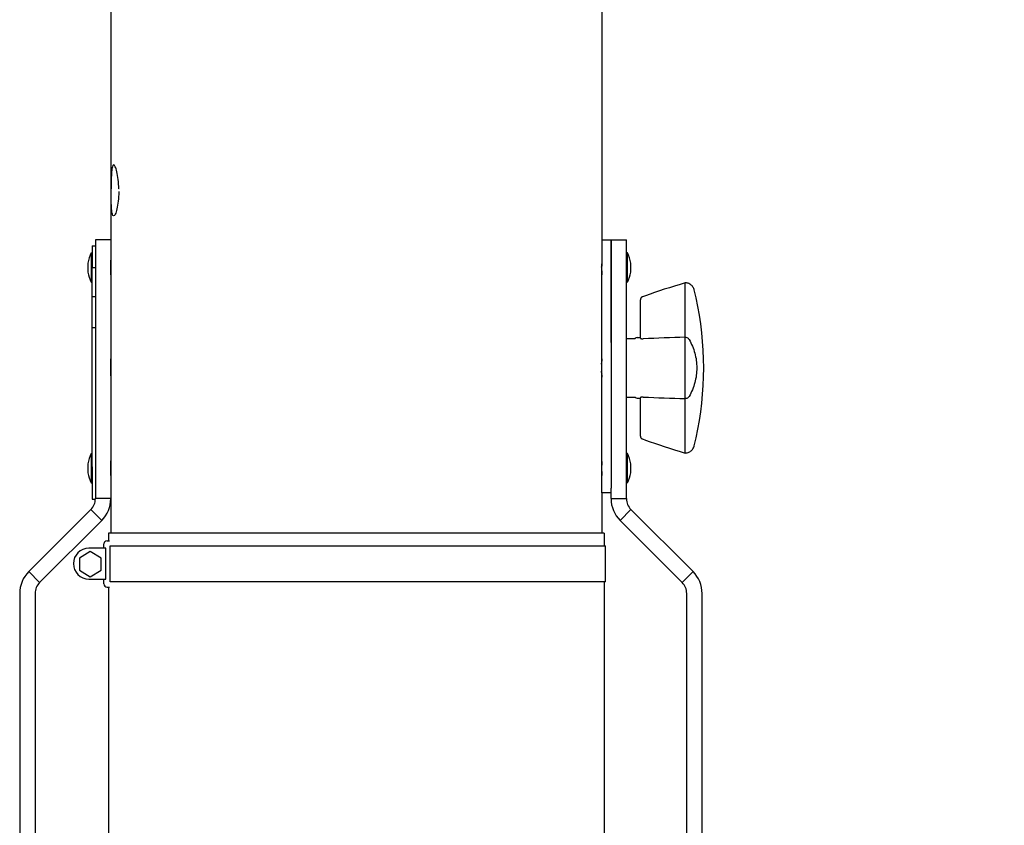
# Model space of a CAD drawing. Extents: x 0 to 594, y 0 to 420.
# Tile 48 of 64: x 454 to 508, y 166 to 210. Entities that reach past the tile are written whole.
import ezdxf

# ---------------------------------------------------------------- set-up
doc = ezdxf.new("R2010")
doc.units = 0
doc.header["$LTSCALE"] = 32.67
doc.layers.get('0').update_dxf_attribs({"linetype": 'CONTINUOUS'})
for name, color, linetype in [('100-5835_DXF_CONTINUOUS_LI', 7, 'CONTINUOUS'), ('101496_DXF_CONTINUOUS_LINE', 7, 'CONTINUOUS'), ('124884_DXF_CONTINUOUS_LINE', 7, 'CONTINUOUS'), ('126056_DXF_CONTINUOUS_LINE', 7, 'CONTINUOUS'), ('128231_DXF_CONTINUOUS_LINE', 7, 'CONTINUOUS'), ('142700_DXF_CONTINUOUS_LINE', 7, 'CONTINUOUS'), ('142732_DXF_CONTINUOUS_LINE', 7, 'CONTINUOUS'), ('143125_DXF_CONTINUOUS_LINE', 7, 'CONTINUOUS'), ('143214_DXF_CONTINUOUS_LINE', 7, 'CONTINUOUS'), ('143616_DXF_CONTINUOUS_LINE', 7, 'CONTINUOUS'), ('PRX_3000-160_2D_DWG_DXF_BA', 7, 'CONTINUOUS')]:
    doc.layers.add(name, color=color, linetype=linetype)
doc.styles.get("Standard").update_dxf_attribs({"font": 'txt', "width": 0.7})
doc.dimstyles.new('DIMSTYLE_5', dxfattribs={"dimtxt": 3.5, "dimasz": 3, "dimexe": 1.5, "dimexo": 1, "dimgap": 0.875, "dimtad": 1, "dimdec": 0, "dimlfac": 5.882353, "dimtxsty": 'STANDARD', "dimblk": '_ARROW_FILLED', "dimblk1": '_ARROW_FILLED', "dimblk2": '_ARROW_FILLED', "dimcen": 0.09, "dimazin": 3, "dimtp": 1.2, "dimtm": 1.2, "dimtfac": 1, "dimtdec": 0, "dimtofl": 0, "dimtmove": 0, "dimatfit": 3, "dimtolj": 1})

# ---------------------------------------------------------------- blocks, each defined once
blk = doc.blocks.new('_ARROW_FILLED')
at = {"color": 0, "linetype": 'BYBLOCK'}
blk.add_solid([(0, 0), (-1, 0.167), (-1, -0.167)], dxfattribs=at)
blk = doc.blocks.new('*D6')
at = {"layer": 'PRX_3000-160_2D_DWG_DXF_BA', "color": 2, "linetype": 'CONTINUOUS'}
for p, q in [((455.973, 351.051), (512.083, 351.051)), ((510.583, 351.051), (510.583, 256.617)), ((510.583, 162.182), (510.583, 256.617)), ((496.543, 162.182), (512.083, 162.182))]:
    blk.add_line(p, q, dxfattribs=at)
at = {"layer": 'PRX_3000-160_2D_DWG_DXF_BA', "color": 2, "linetype": 'CONTINUOUS', "xscale": 3, "yscale": 3, "zscale": 3}
for p, rotation in [((510.583, 351.051), 90), ((510.583, 162.182), 270)]:
    blk.add_blockref('_ARROW_FILLED', p, dxfattribs=dict(at, rotation=rotation))
at = {"layer": 'PRX_3000-160_2D_DWG_DXF_BA', "color": 2, "linetype": 'CONTINUOUS', "insert": (506.208, 256.617), "char_height": 3.5, "width": 16.5, "attachment_point": 2, "rotation": 90}
blk.add_mtext('(1111)', dxfattribs=at)

msp = doc.modelspace()

# ---------------------------------------------------------------- linework, layer by layer
at = {"layer": '100-5835_DXF_CONTINUOUS_LI', "color": 7, "linetype": 'CONTINUOUS'}
for p, q in [((490.24752, 186.39437), (490.24749, 195.25718)), ((490.24751, 195.25727), (490.24761, 195.51168)), ((487.78251, 192.46704), (487.78251, 194.57852)), ((487.60361, 192.49172), (487.78251, 192.5011)), ((487.78251, 187.07304), (487.78251, 189.18452)), ((487.60361, 189.15984), (487.78251, 189.15046)), ((490.24761, 186.13988), (490.24751, 186.39429))]:
    msp.add_line(p, q, dxfattribs=at)
for points in [[(490.24751, 195.51165), (489.96631, 195.42632), (489.66922, 195.33437), (489.38074, 195.24318), (489.10094, 195.15284), (488.82984, 195.06341), (488.56738, 194.97494), (488.31356, 194.88745), (488.06834, 194.80101), (487.89457, 194.73855)], [(490.74252, 195.12439), (490.73654, 195.1464), (490.7204, 195.1927), (490.7, 195.237), (490.67545, 195.27912), (490.64698, 195.31871), (490.61495, 195.3553), (490.57963, 195.38863), (490.54127, 195.4185), (490.50029, 195.44457), (490.45696, 195.46666), (490.41159, 195.48456), (490.36473, 195.49803), (490.31677, 195.50695), (490.26791, 195.51125), (490.24751, 195.51165)], [(487.89459, 194.73856), (487.88236, 194.73358), (487.86532, 194.72467), (487.84934, 194.71385), (487.83468, 194.70127), (487.82141, 194.68696), (487.80983, 194.67116), (487.80017, 194.65418), (487.79248, 194.63611), (487.78692, 194.6172), (487.7836, 194.59794), (487.78251, 194.57873)], [(490.74252, 186.52717), (490.8475, 186.97517), (490.94567, 187.45041), (491.03088, 187.92804), (491.10309, 188.40789), (491.16225, 188.88961), (491.20829, 189.37267), (491.2412, 189.8568), (491.26094, 190.34173), (491.2675, 190.82692), (491.26088, 191.31212), (491.24107, 191.79704), (491.20811, 192.28117), (491.162, 192.76422), (491.10278, 193.24594), (491.03051, 193.72578), (490.94524, 194.2034), (490.847, 194.67862), (490.74252, 195.12439)], [(487.78251, 187.07283), (487.7836, 187.05362), (487.78692, 187.03436), (487.79248, 187.01545), (487.80017, 186.99738), (487.80983, 186.9804), (487.82141, 186.9646), (487.83468, 186.95029), (487.84934, 186.93771), (487.86532, 186.92689), (487.88236, 186.91798), (487.89459, 186.913)], [(487.89457, 186.91301), (488.06834, 186.85055), (488.31356, 186.76411), (488.56738, 186.67663), (488.82984, 186.58815), (489.10094, 186.49872), (489.38074, 186.40838), (489.66922, 186.3172), (489.96631, 186.22524), (490.24751, 186.13991)], [(490.24751, 186.13991), (490.27031, 186.14042), (490.31913, 186.14494), (490.36704, 186.15408), (490.41383, 186.16776), (490.4591, 186.18587), (490.50232, 186.20816), (490.54318, 186.23441), (490.58141, 186.26446), (490.61657, 186.29796), (490.64844, 186.33469), (490.67673, 186.37442), (490.70108, 186.41667), (490.72128, 186.46107), (490.73721, 186.50746), (490.74252, 186.52717)]]:
    msp.add_lwpolyline(points, dxfattribs=at)
for centre, start, end in [((487.61251, 192.32196), 93, 135.591921), ((487.61251, 189.3296), 224.408079, 267)]:
    msp.add_arc(centre, 0.17, start, end, dxfattribs=at)
for points, knots in [([(487.78251, 192.46704), (487.78251, 192.46107), (487.80045, 192.44832), (487.83255, 192.43902), (487.88388, 192.43065), (487.92248, 192.43009), (487.94361, 192.43092)], [0, 0, 0, 0, 0.10521205, 0.31709278, 0.62736739, 1, 1, 1, 1]), ([(490.24751, 192.51903), (490.27638, 192.51927), (490.33469, 192.50924), (490.38549, 192.47944), (490.40791, 192.46131)], [0, 0, 0, 0, 0.50037412, 1, 1, 1, 1]), ([(490.46682, 192.39154), (490.60135, 192.15469), (490.81374, 191.6455), (490.9266, 190.82578), (490.81374, 190.00606), (490.60135, 189.49687), (490.46682, 189.26003)], [0, 0, 0, 0, 0.24985364, 0.5, 0.75014636, 1, 1, 1, 1]), ([(487.94361, 189.22065), (487.92248, 189.22147), (487.88388, 189.22091), (487.83255, 189.21255), (487.80045, 189.20324), (487.78251, 189.19049), (487.78251, 189.18452)], [0, 0, 0, 0, 0.3726387, 0.68291028, 0.89478941, 1, 1, 1, 1]), ([(490.4079, 189.19025), (490.38549, 189.17212), (490.33469, 189.14233), (490.27638, 189.13229), (490.24751, 189.13253)], [0, 0, 0, 0, 0.4996253, 1, 1, 1, 1])]:
    msp.add_open_spline(points, degree=3, knots=knots, dxfattribs=at)
for points in [[(490.24751, 192.51903), (489.47952, 192.4903), (488.71155, 192.46096), (487.94361, 192.43092)], [(490.40791, 192.46131), (490.43157, 192.44216), (490.45179, 192.418), (490.46682, 192.39154)], [(487.94361, 189.22065), (488.71155, 189.1906), (489.47952, 189.16126), (490.24751, 189.13253)], [(490.46682, 189.26003), (490.45179, 189.23356), (490.43157, 189.2094), (490.4079, 189.19025)]]:
    msp.add_open_spline(points, degree=3, dxfattribs=at)
at = {"layer": '101496_DXF_CONTINUOUS_LINE', "color": 7, "linetype": 'CONTINUOUS'}
for p, q in [((458.24985, 180.89728), (458.24985, 181.13743)), ((458.41985, 181.30743), (458.56164, 181.30743)), ((457.49709, 180.72348), (456.90209, 180.35454)), ((458.34709, 180.89728), (457.41863, 180.89728)), ((458.09209, 180.35454), (457.49709, 180.72348)), ((458.34709, 179.19728), (458.34709, 180.89728)), ((458.60015, 181.02693), (485.86139, 181.02693)), ((458.60015, 179.03793), (458.60015, 181.02693)), ((485.86151, 179.03793), (485.86151, 181.02693)), ((456.90209, 180.35454), (456.90209, 179.69222)), ((458.09209, 179.69222), (458.09209, 180.35454)), ((456.90209, 179.69222), (457.49709, 179.32328)), ((457.49709, 179.32328), (458.09209, 179.69222)), ((457.41863, 179.19728), (458.34709, 179.19728)), ((458.24985, 178.92743), (458.24985, 179.19728)), ((485.86139, 179.03793), (458.60015, 179.03793)), ((458.41985, 178.75743), (458.56164, 178.75743))]:
    msp.add_line(p, q, dxfattribs=at)
for centre, radius, start, end in [((458.41985, 181.13743), 0.17, 90, 180), ((457.41863, 180.04728), 0.85, 90, 270), ((458.41985, 178.92743), 0.17, 180, 270)]:
    msp.add_arc(centre, radius, start, end, dxfattribs=at)
at = {"layer": '124884_DXF_CONTINUOUS_LINE', "color": 7, "linetype": 'CONTINUOUS'}
for p, q in [((458.62751, 310.26198), (458.62751, 197.88243)), ((485.65751, 310.26198), (485.65751, 197.88072)), ((485.65084, 196.37098), (485.65088, 196.39119)), ((458.63713, 190.83749), (458.63713, 190.81415)), ((485.64957, 191.03934), (485.64991, 191.06021)), ((485.64991, 191.06021), (485.65028, 191.08064)), ((485.65216, 191.16587), (485.65236, 191.17385)), ((485.65236, 191.17385), (485.6528, 191.19039)), ((485.6528, 191.19039), (485.65324, 191.2062)), ((485.65324, 191.2062), (485.65367, 191.22121)), ((485.64925, 190.63358), (485.64896, 190.65523)), ((485.64957, 190.61226), (485.64925, 190.63358)), ((485.64991, 190.5914), (485.64957, 190.61226)), ((485.65028, 190.57099), (485.64991, 190.5914)), ((485.65236, 190.47773), (485.65216, 190.48569)), ((485.6528, 190.46118), (485.65236, 190.47773)), ((485.65324, 190.44536), (485.6528, 190.46118)), ((485.65367, 190.43035), (485.65324, 190.44536)), ((485.65751, 183.94078), (485.65751, 181.73301)), ((458.62751, 183.6266), (458.62751, 181.73301))]:
    msp.add_line(p, q, dxfattribs=at)
at = {"layer": '124884_DXF_CONTINUOUS_LINE', "color": 2, "linetype": 'CONTINUOUS'}
for p, q in [((458.64292, 200.68578), (458.6391, 200.68578)), ((459.09248, 200.68578), (459.07045, 200.68578)), ((458.64292, 200.51578), (458.6391, 200.51578)), ((459.09248, 200.51578), (459.07045, 200.51578))]:
    msp.add_line(p, q, dxfattribs=at)
at = {"layer": '124884_DXF_CONTINUOUS_LINE', "color": 7, "linetype": 'CONTINUOUS'}
for centre, radius, start, end in [((445.10599, 196.35054), 13.5282, 0.425582, 1.729392), ((445.11755, 196.35081), 13.51664, 358.270043, 0.17115), ((445.11692, 196.3507), 13.51727, 0.171586, 0.425213), ((499.15308, 196.35078), 13.50226, 179.914271, 180.085692), ((499.17539, 196.35094), 13.52457, 180.086224, 181.729495), ((499.16809, 196.3507), 13.51727, 179.574787, 179.828414), ((499.17454, 196.35062), 13.52372, 178.270392, 179.574634), ((445.08159, 190.82464), 13.55556, 1.442427, 2.151896), ((445.12284, 190.82572), 13.5143, 0.049883, 1.442261), ((445.12245, 190.82585), 13.51468, 358.557754, 359.950418), ((499.166, 190.82578), 13.51812, 179.46451, 180.53541), ((499.09525, 190.82641), 13.44737, 179.275929, 179.464372), ((499.25017, 190.82451), 13.60229, 179.095053, 179.27617), ((499.22282, 190.82436), 13.57495, 178.558448, 178.918279), ((499.19173, 190.82501), 13.54386, 177.84781, 178.3237), ((445.08922, 190.82667), 13.54792, 358.153771, 358.557801), ((499.09906, 190.8252), 13.45117, 180.535614, 180.724034), ((499.20564, 190.82682), 13.55777, 181.081206, 181.44176), ((499.20139, 190.82687), 13.55352, 181.676478, 182.15203), ((445.11782, 185.30078), 13.51637, 358.270129, 1.729868), ((499.16608, 185.30076), 13.51526, 178.398425, 179.91425), ((499.15308, 185.30078), 13.50226, 179.914272, 180.085692), ((499.17539, 185.30094), 13.52457, 180.086224, 181.729495)]:
    msp.add_arc(centre, radius, start, end, dxfattribs=at)
at = {"layer": '124884_DXF_CONTINUOUS_LINE', "color": 2, "linetype": 'CONTINUOUS'}
for points in [[(459.07045, 200.68578), (459.06771, 200.86196), (459.04478, 201.21015), (458.96844, 201.64666), (458.87212, 201.93585), (458.7802, 202.037), (458.71014, 201.93585), (458.66752, 201.64666), (458.64749, 201.21015), (458.64344, 200.86196), (458.64292, 200.68578)], [(459.07045, 200.51578), (459.06771, 200.33961), (459.04478, 199.99141), (458.96844, 199.5549), (458.87212, 199.26571), (458.7802, 199.16457), (458.71014, 199.26571), (458.66752, 199.5549), (458.64749, 199.99141), (458.64344, 200.33961), (458.64292, 200.51578)]]:
    msp.add_open_spline(points, degree=3, dxfattribs=at)
at = {"layer": '126056_DXF_CONTINUOUS_LINE', "color": 7, "linetype": 'CONTINUOUS'}
for p, q in [((485.78501, 181.73301), (458.50001, 181.73301)), ((458.50001, 181.73301), (458.50001, 181.30743)), ((485.78501, 181.73301), (485.78501, 181.02693)), ((485.78501, 179.03793), (485.78501, 165.69648)), ((458.50001, 178.75743), (458.50001, 165.69648))]:
    msp.add_line(p, q, dxfattribs=at)
for radius, end in [(123.96502, 200), (96.68002, 184.4628141)]:
    msp.add_arc((582.46502, 165.69648), radius, 180, end, dxfattribs=at)
at = {"layer": '128231_DXF_CONTINUOUS_LINE', "color": 7, "linetype": 'CONTINUOUS'}
for p, q in [((487.01751, 192.44078), (487.4912, 192.44078)), ((487.01751, 189.21078), (487.4912, 189.21078))]:
    msp.add_line(p, q, dxfattribs=at)
at = {"layer": '142700_DXF_CONTINUOUS_LINE', "color": 7, "linetype": 'CONTINUOUS'}
for p, q in [((458.62751, 197.88243), (457.77751, 197.88243)), ((457.77751, 197.88243), (457.77751, 183.6266)), ((458.62751, 197.88243), (458.62751, 183.6266)), ((486.16751, 197.88243), (487.01751, 197.88243)), ((486.16751, 192.22041), (486.16751, 197.88243)), ((487.01751, 183.6266), (487.01751, 197.88243)), ((486.16751, 183.6266), (486.16751, 184.19983)), ((458.62751, 183.6266), (457.77751, 183.6266)), ((486.16751, 183.6266), (487.01751, 183.6266)), ((457.52855, 183.02556), (454.11042, 179.60743)), ((458.12959, 182.42452), (457.52855, 183.02556)), ((486.66542, 182.42452), (487.26647, 183.02556)), ((487.26647, 183.02556), (490.68459, 179.60743)), ((458.12959, 182.42452), (454.71147, 179.00639)), ((486.66542, 182.42452), (490.08355, 179.00639)), ((454.71147, 179.00639), (454.11042, 179.60743)), ((490.08355, 179.00639), (490.68459, 179.60743)), ((453.61251, 178.40535), (453.61251, 158.78024)), ((454.46251, 178.40535), (454.46251, 158.78024)), ((490.33251, 158.78024), (490.33251, 178.40535)), ((491.18251, 158.78024), (491.18251, 178.40535))]:
    msp.add_line(p, q, dxfattribs=at)
for centre, radius, start, end in [((456.92751, 183.6266), 0.85, 315, 360), ((456.92751, 183.6266), 1.7, 315, 360), ((487.86751, 183.6266), 1.7, 180, 225), ((487.86751, 183.6266), 0.85, 180, 225), ((455.31251, 178.40535), 1.7, 135, 180), ((489.48251, 178.40535), 1.7, 0, 45), ((455.31251, 178.40535), 0.85, 135, 180), ((489.48251, 178.40535), 0.85, 0, 45)]:
    msp.add_arc(centre, radius, start, end, dxfattribs=at)
at = {"layer": '142732_DXF_CONTINUOUS_LINE', "color": 7, "linetype": 'CONTINUOUS'}
for p, q in [((458.62751, 191.16578), (458.63285, 191.16578)), ((485.65216, 191.16578), (485.65751, 191.16578)), ((458.62751, 190.48578), (458.63285, 190.48578)), ((485.65216, 190.48578), (485.65751, 190.48578))]:
    msp.add_line(p, q, dxfattribs=at)
at = {"layer": '143125_DXF_CONTINUOUS_LINE', "color": 7, "linetype": 'CONTINUOUS'}
for p, q in [((485.65751, 197.88078), (486.16751, 197.88078)), ((485.65751, 197.88072), (485.65751, 196.42384)), ((486.16751, 197.85891), (486.16751, 196.42384)), ((485.65751, 183.94078), (485.65751, 196.42384)), ((486.16751, 196.42384), (486.16751, 184.19983)), ((486.16751, 183.94078), (485.65751, 183.94078))]:
    msp.add_line(p, q, dxfattribs=at)
at = {"layer": '143214_DXF_CONTINUOUS_LINE', "color": 7, "linetype": 'CONTINUOUS'}
for p, q in [((457.60751, 197.54078), (457.77751, 197.54078)), ((457.60751, 197.54078), (457.60751, 196.35078)), ((457.60751, 196.35078), (457.77751, 196.35078)), ((457.60751, 185.37944), (457.60751, 196.35078)), ((457.77751, 194.74382), (457.60751, 194.74382)), ((457.77751, 193.02866), (457.60751, 193.02866)), ((457.60751, 185.37944), (457.60751, 183.60078)), ((457.60751, 183.60078), (457.77751, 183.60078))]:
    msp.add_line(p, q, dxfattribs=at)
at = {"layer": '143616_DXF_CONTINUOUS_LINE', "color": 7, "linetype": 'CONTINUOUS'}
for p, q in [((457.55651, 197.15828), (457.60751, 197.15828)), ((457.55651, 197.15828), (457.55651, 195.54328)), ((487.06851, 197.15828), (487.01751, 197.15828)), ((487.06851, 195.54328), (487.06851, 197.15828)), ((457.36951, 196.59983), (457.36951, 196.10173)), ((487.25551, 196.10173), (487.25551, 196.59983)), ((457.55651, 195.54328), (457.60751, 195.54328)), ((487.06851, 195.54328), (487.01751, 195.54328)), ((457.55651, 186.10828), (457.60751, 186.10828)), ((457.55651, 186.10828), (457.55651, 184.49328)), ((487.06851, 186.10828), (487.01751, 186.10828)), ((487.06851, 184.49328), (487.06851, 186.10828)), ((457.36951, 185.54983), (457.36951, 185.05173)), ((487.25551, 185.05173), (487.25551, 185.54983)), ((457.55651, 184.49328), (457.60751, 184.49328)), ((487.06851, 184.49328), (487.01751, 184.49328))]:
    msp.add_line(p, q, dxfattribs=at)
for centre, start, end in [((459.04063, 196.35078), 151.449697, 171.523502), ((485.58438, 196.35078), 8.476498, 28.550303), ((459.04063, 196.35078), 188.476498, 208.550303), ((485.58438, 196.35078), 331.449697, 351.523502), ((459.04063, 185.30078), 151.449697, 171.523502), ((485.58438, 185.30078), 8.476498, 28.550303), ((459.04063, 185.30078), 188.476498, 208.550303), ((485.58438, 185.30078), 331.449697, 351.523502)]:
    msp.add_arc(centre, 1.68958, start, end, dxfattribs=at)

# ---------------------------------------------------------------- dimensions: what is measured, and where the dimension line sits
at = {"layer": 'PRX_3000-160_2D_DWG_DXF_BA', "color": 2, "linetype": 'CONTINUOUS'}
dim = msp.add_linear_dim(base=(510.58258, 351.05078), p1=(495.54251, 162.18243), p2=(454.97251, 351.05078), angle=90, text='(<>)', dimstyle='DIMSTYLE_5', override={"dimtad": 0, "dimtih": 1, "dimtoh": 1}, dxfattribs=at)
dim.commit()
dim.dimension.update_dxf_attribs({"geometry": '*D6', "text_midpoint": (507.95758, 256.61661), "dimtype": 160})

doc.saveas('drawing.dxf')
